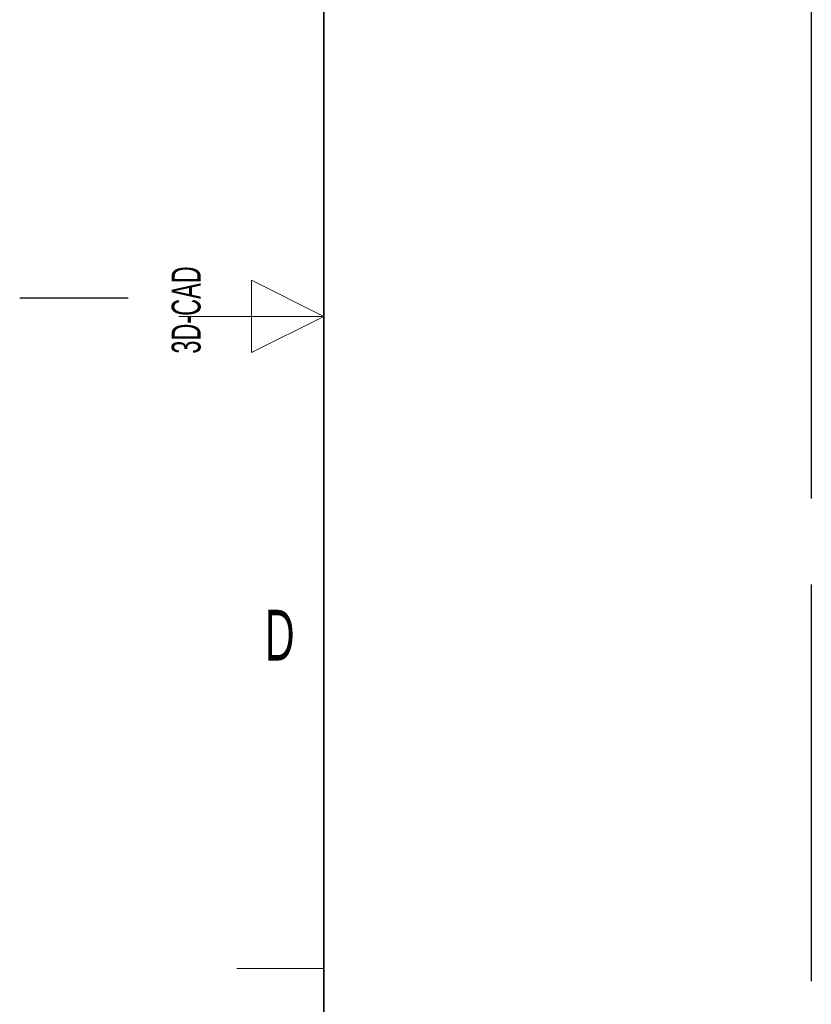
# Paper-space layout 'Blatt3' of a CAD drawing. Header units: millimetres. Extents: x 5 to 418, y 2 to 292.
# Tile 2 of 50: x 5 to 60, y 100 to 168. Entities that reach past the tile are written whole.
import ezdxf

# ---------------------------------------------------------------- set-up
doc = ezdxf.new("R2010")
doc.units = ezdxf.units.MM
doc.layers.add('SLD-0', color=7, linetype='Continuous')
doc.styles.add('SLDTEXTSTYLE0', font='TXT', dxfattribs={"width": 0.605})

psp = doc.layouts.new('Blatt3')

# ---------------------------------------------------------------- linework, layer by layer
at = {"color": 7, "linetype": 'Continuous', "lineweight": 25}
for p, q in [((59.6735, 247.5492), (59.6735, 140.0492)), ((59.6735, 140.0492), (59.6735, 134.6825)), ((59.6735, 128.7492), (59.6735, 101.3825))]:
    psp.add_line(p, q, dxfattribs=at)
at = {"layer": 'SLD-0', "lineweight": 35}
psp.add_line((26, 282.5), (26, 12), dxfattribs=at)
at = {"layer": 'SLD-0', "lineweight": 18}
for p, q in [((26, 147.25), (21, 149.75)), ((21, 149.75), (21, 144.75)), ((16, 147.25), (26, 147.25)), ((21, 144.75), (26, 147.25)), ((20, 102.25), (26, 102.25))]:
    psp.add_line(p, q, dxfattribs=at)
at = {"layer": 'SLD-0'}
psp.add_line((12.5, 148.5), (5, 148.5), dxfattribs=at)

# ---------------------------------------------------------------- texts
at = {"layer": 'SLD-0', "char_height": 2, "attachment_point": 1, "rotation": 90, "style": 'SLDTEXTSTYLE0'}
for s, insert in [('3D-CAD', (15.4939, 144.6806)), ('noch Dritten zugänglich gemacht werden, und sie darf durch den Empfänger oder', (12.2299, 7.2381)), ('Ohne unsere vorherige Zustimmung darf diese Zeichnung weder vervielfältigt,', (9.2299, 7.2381))]:
    psp.add_mtext(s, dxfattribs=dict(at, insert=insert))
at = {"layer": 'SLD-0', "insert": (22.9597, 127.0011), "char_height": 3.5, "attachment_point": 2, "style": 'SLDTEXTSTYLE0'}
psp.add_mtext('D', dxfattribs=at)

doc.saveas('drawing.dxf')
